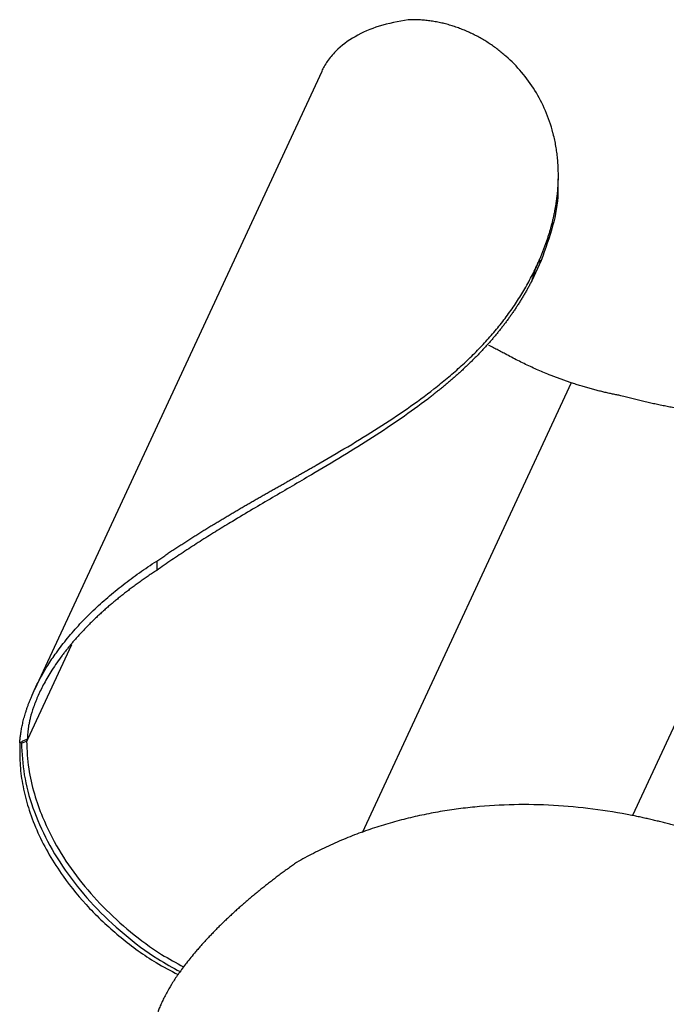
# Paper-space layout '_Isométrica' of a CAD drawing. Header units: millimetres. Extents: x -182 to 352, y -117 to 224.
# Tile 2 of 5: x -182 to -74, y -2 to 163. Entities that reach past the tile are written whole.
import ezdxf

# ---------------------------------------------------------------- set-up
doc = ezdxf.new("R2010")
doc.units = ezdxf.units.MM

psp = doc.layouts.new('_Isométrica')

# ---------------------------------------------------------------- linework, layer by layer
at = {"color": 7, "linetype": 'Continuous', "lineweight": 25}
for p, q in [((-131.67, 153.87), (-179.67, 50.47)), ((-92.11, 135.68), (-92.11, 136.51)), ((-94.98, 122.26), (-96.57, 118.84)), ((-89.98, 101.81), (-124.92, 26.53)), ((-159.25, 71.97), (-159.25, 70.42)), ((-182.13, 41.59), (-182.14, 40.78)), ((-181.85, 41.55), (-182.13, 41.59)), ((-181.85, 41.55), (-181, 41.84)), ((-180.84, 42.17), (-181, 41.84))]:
    psp.add_line(p, q, dxfattribs=at)
at = {"color": 8, "linetype": 'Continuous', "lineweight": 25}
for p, q in [((-49, 95.62), (-79.72, 29.43)), ((-173.5, 57.98), (-180.84, 42.17))]:
    psp.add_line(p, q, dxfattribs=at)
at = {"color": 7, "linetype": 'Continuous', "lineweight": 25}
for points, knots in [([(-117.23, 162.5), (-118.88, 162.19), (-122.1, 161.58), (-126.18, 159.8), (-128.71, 157.94), (-130.09, 156.41), (-130.73, 155.57), (-131.24, 154.73), (-131.54, 154.17), (-131.67, 153.87), (-131.67, 153.87)], [0, 0, 0, 0, 0.2611336, 0.5107989, 0.753233, 0.8223294, 0.8862242, 0.9448814, 0.9981986, 1, 1, 1, 1]), ([(-95.73, 121.35), (-95.64, 121.55), (-95.46, 121.95), (-95.19, 122.55), (-94.94, 123.15), (-94.7, 123.75), (-94.47, 124.35), (-94.25, 124.94), (-94.04, 125.53), (-93.84, 126.12), (-93.65, 126.71), (-93.48, 127.29), (-93.31, 127.88), (-93.16, 128.46), (-93.01, 129.04), (-92.88, 129.61), (-92.76, 130.19), (-92.65, 130.76), (-92.55, 131.33), (-92.46, 131.9), (-92.38, 132.46), (-92.31, 133.02), (-92.25, 133.58), (-92.2, 134.14), (-92.16, 134.69), (-92.14, 135.25), (-92.12, 135.79), (-92.11, 136.34), (-92.11, 136.88), (-92.13, 137.42), (-92.15, 137.96), (-92.18, 138.49), (-92.22, 139.02), (-92.27, 139.55), (-92.33, 140.07), (-92.41, 140.59), (-92.49, 141.1), (-92.57, 141.61), (-92.67, 142.12), (-92.78, 142.62), (-92.9, 143.12), (-93.3, 144.71), (-94.19, 147.3), (-95.95, 150.7), (-98.17, 153.77), (-100.14, 155.78), (-101.54, 156.97), (-102.23, 157.52), (-102.94, 158.05), (-103.68, 158.55), (-104.43, 159.02), (-105.19, 159.47), (-105.97, 159.89), (-106.77, 160.29), (-107.59, 160.65), (-108.41, 160.98), (-109.25, 161.29), (-110.1, 161.56), (-110.96, 161.8), (-111.83, 162.01), (-112.72, 162.18), (-113.61, 162.32), (-114.5, 162.42), (-115.41, 162.49), (-116.32, 162.52), (-116.92, 162.5), (-117.23, 162.5)], [0, 0, 0, 0, 0.010992, 0.021922, 0.03279, 0.043599, 0.054349, 0.065041, 0.075675, 0.086254, 0.096777, 0.107246, 0.117661, 0.128025, 0.138337, 0.148599, 0.158812, 0.168977, 0.179094, 0.189165, 0.19919, 0.209172, 0.21911, 0.229005, 0.238859, 0.248672, 0.258446, 0.268181, 0.277878, 0.287538, 0.297161, 0.30675, 0.316304, 0.325824, 0.335312, 0.344767, 0.354192, 0.363585, 0.372949, 0.382284, 0.391591, 0.40087, 0.471445, 0.540873, 0.609438, 0.677385, 0.693389, 0.709388, 0.725386, 0.741385, 0.757388, 0.773397, 0.789415, 0.805445, 0.821489, 0.83755, 0.853632, 0.869738, 0.885872, 0.902039, 0.918243, 0.934488, 0.95078, 0.967125, 0.98353, 1, 1, 1, 1]), ([(-92.23, 135.68), (-92.2, 134.97), (-92.1, 132.44), (-92.93, 127.9), (-94.29, 124.17), (-94.98, 122.26)], [0, 0, 0, 0, 0.160659, 0.569693, 1, 1, 1, 1]), ([(-94.98, 122.26), (-94.99, 122.25), (-95.02, 122.25), (-95.07, 122.23), (-95.11, 122.21), (-95.17, 122.18), (-95.25, 122.11), (-95.35, 122.01), (-95.44, 121.88), (-95.54, 121.73), (-95.64, 121.56), (-95.7, 121.42), (-95.73, 121.35)], [0, 0, 0, 0, 0.0689075, 0.1363867, 0.2024999, 0.2673128, 0.3965919, 0.5238818, 0.6457476, 0.7652379, 0.883072, 1, 1, 1, 1]), ([(-159.25, 71.97), (-159.02, 72.12), (-158.58, 72.43), (-157.91, 72.88), (-157.25, 73.34), (-156.58, 73.78), (-155.9, 74.23), (-155.23, 74.67), (-154.56, 75.1), (-153.89, 75.54), (-153.21, 75.96), (-152.54, 76.39), (-151.86, 76.81), (-151.19, 77.23), (-150.51, 77.64), (-149.84, 78.05), (-149.16, 78.46), (-148.49, 78.87), (-147.81, 79.27), (-147.14, 79.67), (-146.46, 80.07), (-145.79, 80.46), (-145.12, 80.86), (-144.45, 81.25), (-143.78, 81.63), (-143.11, 82.02), (-142.44, 82.4), (-141.77, 82.79), (-141.1, 83.17), (-140.44, 83.55), (-139.78, 83.92), (-139.12, 84.3), (-138.46, 84.67), (-137.8, 85.05), (-137.14, 85.42), (-136.49, 85.79), (-135.84, 86.16), (-135.19, 86.53), (-134.54, 86.9), (-133.9, 87.27), (-133.26, 87.63), (-131.02, 88.92), (-127.25, 91.12), (-122.15, 94.25), (-117.32, 97.46), (-113.94, 99.94), (-111.78, 101.66), (-110.69, 102.55), (-109.63, 103.46), (-108.58, 104.39), (-107.57, 105.32), (-106.58, 106.27), (-105.61, 107.24), (-104.68, 108.22), (-103.77, 109.21), (-102.89, 110.23), (-102.03, 111.25), (-101.21, 112.3), (-100.42, 113.37), (-99.65, 114.45), (-98.92, 115.55), (-98.22, 116.67), (-97.55, 117.81), (-96.91, 118.97), (-96.3, 120.15), (-95.92, 120.95), (-95.73, 121.35)], [0, 0, 0, 0, 0.008241, 0.016464, 0.024671, 0.032863, 0.04104, 0.049203, 0.057353, 0.065491, 0.073616, 0.081731, 0.089836, 0.09793, 0.106016, 0.114093, 0.122162, 0.130223, 0.138278, 0.146326, 0.154368, 0.162404, 0.170436, 0.178462, 0.186485, 0.194503, 0.202518, 0.21053, 0.218539, 0.226546, 0.23455, 0.242553, 0.250554, 0.258554, 0.266553, 0.274551, 0.282549, 0.290548, 0.298546, 0.306546, 0.314546, 0.322548, 0.390579, 0.459232, 0.528753, 0.599426, 0.617997, 0.636681, 0.655484, 0.674413, 0.693473, 0.71267, 0.732013, 0.751507, 0.771159, 0.790978, 0.810971, 0.831144, 0.851507, 0.872066, 0.892831, 0.913808, 0.935006, 0.956432, 0.978094, 1, 1, 1, 1]), ([(-95.73, 121.35), (-95.75, 121.31), (-95.79, 121.22), (-95.85, 121.09), (-95.91, 120.94), (-95.97, 120.79), (-96.02, 120.63), (-96.08, 120.47), (-96.14, 120.29), (-96.2, 120.11), (-96.26, 119.92), (-96.32, 119.72), (-96.38, 119.51), (-96.44, 119.29), (-96.51, 119.07), (-96.55, 118.92), (-96.57, 118.84)], [0, 0, 0, 0, 0.067493, 0.135059, 0.202839, 0.270972, 0.339596, 0.408843, 0.478846, 0.54973, 0.621617, 0.694624, 0.768863, 0.844439, 0.921453, 1, 1, 1, 1]), ([(-96.57, 118.84), (-96.67, 118.65), (-96.86, 118.26), (-97.17, 117.69), (-97.49, 117.12), (-97.81, 116.56), (-98.14, 116.01), (-98.48, 115.45), (-98.83, 114.9), (-99.18, 114.36), (-99.54, 113.82), (-99.9, 113.29), (-100.28, 112.76), (-100.66, 112.23), (-101.05, 111.71), (-101.44, 111.2), (-101.84, 110.68), (-102.25, 110.18), (-102.67, 109.67), (-103.09, 109.17), (-103.52, 108.68), (-103.96, 108.19), (-104.4, 107.7), (-104.85, 107.21), (-105.3, 106.73), (-105.76, 106.26), (-106.23, 105.78), (-106.71, 105.32), (-107.19, 104.85), (-107.67, 104.39), (-108.16, 103.93), (-108.66, 103.47), (-109.17, 103.02), (-109.68, 102.57), (-110.19, 102.13), (-110.71, 101.68), (-111.24, 101.24), (-111.77, 100.8), (-112.3, 100.37), (-112.85, 99.94), (-113.39, 99.51), (-115.18, 98.12), (-118.33, 95.83), (-123.11, 92.66), (-128.13, 89.54), (-132.67, 86.83), (-136.61, 84.52), (-139.89, 82.6), (-143.22, 80.64), (-145.88, 79.05), (-147.85, 77.85), (-149.13, 77.07), (-150.4, 76.28), (-151.68, 75.48), (-152.95, 74.67), (-154.22, 73.84), (-155.48, 73.01), (-156.74, 72.16), (-158, 71.3), (-158.83, 70.71), (-159.25, 70.42)], [0, 0, 0, 0, 0.0109139, 0.0217669, 0.0325598, 0.0432936, 0.0539693, 0.0645877, 0.0751499, 0.0856566, 0.096109, 0.1065079, 0.1168542, 0.127149, 0.1373931, 0.1475875, 0.1577331, 0.1678308, 0.1778816, 0.1878863, 0.1978459, 0.2077612, 0.2176331, 0.2274624, 0.2372501, 0.246997, 0.2567038, 0.2663715, 0.2760007, 0.2855924, 0.2951472, 0.304666, 0.3141495, 0.3235984, 0.3330134, 0.3423954, 0.351745, 0.3610629, 0.3703498, 0.3796064, 0.3888334, 0.3980315, 0.4687528, 0.5385133, 0.6075883, 0.676226, 0.7172528, 0.7584479, 0.7998602, 0.841544, 0.8572845, 0.8730384, 0.8888088, 0.9045993, 0.9204138, 0.9362563, 0.9521314, 0.9680438, 0.9839984, 1, 1, 1, 1]), ([(-101, 106.62), (-101.12, 106.69), (-101.38, 106.83), (-101.77, 107.03), (-102.16, 107.24), (-102.55, 107.44), (-102.95, 107.64), (-103.35, 107.85), (-103.61, 107.98), (-103.75, 108.05)], [0, 0, 0, 0, 0.141412, 0.283193, 0.42541, 0.568131, 0.711425, 0.855358, 1, 1, 1, 1]), ([(-89.98, 101.81), (-90.19, 101.87), (-90.59, 102.01), (-91.2, 102.22), (-91.81, 102.44), (-92.42, 102.66), (-93.02, 102.89), (-93.78, 103.19), (-94.69, 103.56), (-95.75, 104.02), (-96.8, 104.5), (-97.85, 105), (-98.9, 105.52), (-99.95, 106.06), (-100.65, 106.43), (-101, 106.62)], [0, 0, 0, 0, 0.055278, 0.11041, 0.165402, 0.220264, 0.275008, 0.329646, 0.425422, 0.521008, 0.616509, 0.712046, 0.807749, 0.903719, 1, 1, 1, 1]), ([(-81.65, 99.63), (-81.89, 99.68), (-82.35, 99.76), (-83.06, 99.91), (-83.78, 100.06), (-84.51, 100.23), (-85.25, 100.41), (-86.01, 100.61), (-86.78, 100.82), (-87.56, 101.04), (-88.36, 101.28), (-89.17, 101.53), (-89.71, 101.71), (-89.98, 101.81)], [0, 0, 0, 0, 0.082375, 0.166387, 0.252056, 0.339404, 0.428453, 0.519229, 0.611757, 0.706067, 0.802189, 0.900155, 1, 1, 1, 1]), ([(-49, 95.62), (-49.32, 95.62), (-49.96, 95.61), (-50.92, 95.61), (-51.88, 95.62), (-52.84, 95.63), (-53.8, 95.65), (-54.76, 95.68), (-55.71, 95.71), (-56.66, 95.76), (-57.61, 95.8), (-58.56, 95.86), (-59.51, 95.92), (-60.45, 95.99), (-61.39, 96.07), (-62.33, 96.16), (-63.27, 96.25), (-64.21, 96.35), (-65.14, 96.45), (-66.08, 96.57), (-67.01, 96.69), (-67.94, 96.82), (-68.86, 96.95), (-69.79, 97.09), (-70.71, 97.24), (-71.63, 97.4), (-72.55, 97.56), (-73.47, 97.74), (-74.39, 97.92), (-75.3, 98.1), (-76.21, 98.3), (-77.13, 98.5), (-78.03, 98.71), (-78.94, 98.93), (-79.85, 99.15), (-80.75, 99.39), (-81.35, 99.55), (-81.65, 99.63)], [0, 0, 0, 0, 0.032257, 0.06427, 0.09604, 0.12757, 0.158861, 0.189915, 0.220735, 0.251323, 0.281681, 0.311812, 0.341719, 0.371403, 0.400867, 0.430115, 0.45915, 0.487973, 0.516589, 0.545, 0.573209, 0.60122, 0.629036, 0.65666, 0.684095, 0.711345, 0.738414, 0.765304, 0.79202, 0.818567, 0.844947, 0.871167, 0.897229, 0.923138, 0.9489, 0.974519, 1, 1, 1, 1]), ([(-182.13, 41.6), (-182.12, 41.69), (-182.11, 41.89), (-182.08, 42.21), (-182.05, 42.53), (-182.01, 42.88), (-181.95, 43.24), (-181.89, 43.61), (-181.82, 44), (-181.74, 44.41), (-181.65, 44.82), (-181.54, 45.25), (-181.43, 45.7), (-181.3, 46.15), (-181.16, 46.62), (-181.01, 47.1), (-180.84, 47.6), (-180.66, 48.1), (-180.46, 48.61), (-180.11, 49.5), (-179.51, 50.83), (-178.59, 52.64), (-177.43, 54.62), (-176.23, 56.39), (-175.11, 57.9), (-174.14, 59.11), (-173.13, 60.3), (-172.07, 61.47), (-170.98, 62.61), (-169.84, 63.73), (-168.66, 64.83), (-167.44, 65.91), (-166.17, 66.97), (-164.87, 68.01), (-163.52, 69.03), (-162.14, 70.03), (-160.71, 71.02), (-159.74, 71.65), (-159.25, 71.97)], [0, 0, 0, 0, 0.008449, 0.017311, 0.026576, 0.036236, 0.046284, 0.056712, 0.067514, 0.078684, 0.090217, 0.102111, 0.114363, 0.12697, 0.13993, 0.153237, 0.166887, 0.180877, 0.195205, 0.20987, 0.255635, 0.307917, 0.366518, 0.431342, 0.470306, 0.509364, 0.548573, 0.587975, 0.627607, 0.667506, 0.707704, 0.748234, 0.789128, 0.830412, 0.872115, 0.914263, 0.956884, 1, 1, 1, 1]), ([(-159.25, 70.42), (-159.49, 70.26), (-159.96, 69.95), (-160.66, 69.48), (-161.35, 69.01), (-162.02, 68.53), (-162.69, 68.05), (-163.34, 67.57), (-163.98, 67.09), (-164.6, 66.6), (-165.22, 66.12), (-165.82, 65.63), (-166.41, 65.14), (-166.99, 64.66), (-167.56, 64.17), (-168.11, 63.67), (-168.66, 63.18), (-169.19, 62.69), (-169.71, 62.19), (-170.22, 61.7), (-170.71, 61.2), (-171.2, 60.7), (-171.67, 60.2), (-172.13, 59.7), (-172.59, 59.2), (-173.03, 58.7), (-173.46, 58.2), (-173.87, 57.7), (-174.28, 57.19), (-174.68, 56.69), (-175.54, 55.56), (-176.72, 53.86), (-178.04, 51.63), (-179.07, 49.54), (-179.84, 47.61), (-180.29, 46.12), (-180.53, 45.1), (-180.65, 44.48), (-180.74, 43.88), (-180.8, 43.29), (-180.84, 42.72), (-180.84, 42.35), (-180.84, 42.17)], [0, 0, 0, 0, 0.022367, 0.044502, 0.06641, 0.088092, 0.109553, 0.130795, 0.151822, 0.172637, 0.193243, 0.213642, 0.233838, 0.253833, 0.27363, 0.293233, 0.312644, 0.331866, 0.350902, 0.369755, 0.388429, 0.406926, 0.425249, 0.443401, 0.461385, 0.479205, 0.496863, 0.514363, 0.531708, 0.548903, 0.56595, 0.646237, 0.716829, 0.77764, 0.837834, 0.891401, 0.910517, 0.929204, 0.947485, 0.965375, 0.98288, 1, 1, 1, 1]), ([(-180.84, 42.17), (-180.94, 42.14), (-181.12, 42.06), (-181.39, 41.95), (-181.65, 41.84), (-181.89, 41.72), (-182.05, 41.64), (-182.13, 41.6)], [0, 0, 0, 0, 0.20841, 0.412438, 0.612257, 0.808047, 1, 1, 1, 1]), ([(-181.85, 41.55), (-181.76, 39.79), (-181.57, 36.2), (-180.05, 30.66), (-177.61, 25.06), (-174.18, 19.55), (-169.88, 14.32), (-164.81, 9.56), (-159.92, 5.83), (-156.59, 4.01), (-155.33, 3.33)], [0, 0, 0, 0, 0.121781, 0.248049, 0.37844, 0.512074, 0.6477, 0.783781, 0.918798, 1, 1, 1, 1]), ([(-181, 41.84), (-180.93, 40.31), (-180.8, 37.4), (-179.79, 33.14), (-178.2, 28.59), (-175.77, 23.75), (-172.34, 18.72), (-168.29, 14.11), (-163.66, 9.9), (-159.13, 6.5), (-155.99, 4.8), (-154.75, 4.12)], [0, 0, 0, 0, 0.1068586, 0.203914, 0.2950356, 0.4246046, 0.5491798, 0.6715524, 0.7939714, 0.9186869, 1, 1, 1, 1]), ([(-182.14, 40.78), (-182.14, 39.64), (-182.12, 37.35), (-181.56, 33.83), (-180.59, 30.22), (-179.16, 26.54), (-177.26, 22.84), (-174.49, 18.55), (-170.6, 13.8), (-165.32, 8.97), (-160.31, 5.25), (-156.91, 3.49), (-155.67, 2.85)], [0, 0, 0, 0, 0.079672, 0.159654, 0.240806, 0.327595, 0.414682, 0.50301, 0.642342, 0.782168, 0.920547, 1, 1, 1, 1]), ([(-47.35, 17.1), (-47.61, 17.24), (-48.12, 17.54), (-48.89, 17.97), (-49.66, 18.4), (-50.44, 18.82), (-51.21, 19.23), (-51.99, 19.64), (-52.78, 20.04), (-53.56, 20.43), (-54.35, 20.82), (-55.14, 21.2), (-55.94, 21.57), (-56.73, 21.94), (-57.53, 22.3), (-58.33, 22.65), (-59.13, 23), (-59.94, 23.34), (-60.74, 23.68), (-61.55, 24), (-62.37, 24.32), (-63.18, 24.64), (-64, 24.95), (-64.81, 25.25), (-65.63, 25.54), (-66.45, 25.83), (-67.28, 26.1), (-68.1, 26.38), (-68.93, 26.64), (-69.76, 26.9), (-70.59, 27.15), (-71.42, 27.4), (-72.26, 27.64), (-73.09, 27.87), (-73.93, 28.09), (-74.77, 28.31), (-75.61, 28.51), (-76.45, 28.72), (-77.29, 28.91), (-78.13, 29.1), (-78.98, 29.28), (-81.68, 29.83), (-86.3, 30.59), (-92.89, 31.2), (-99.5, 31.32), (-104.42, 31.04), (-107.63, 30.69), (-109.17, 30.5), (-110.71, 30.27), (-112.25, 30.02), (-113.78, 29.73), (-115.31, 29.42), (-116.83, 29.07), (-118.35, 28.69), (-119.86, 28.28), (-121.36, 27.84), (-122.86, 27.37), (-124.34, 26.86), (-125.82, 26.32), (-127.29, 25.75), (-128.75, 25.14), (-130.2, 24.5), (-131.63, 23.82), (-133.06, 23.11), (-134.47, 22.37), (-135.4, 21.84), (-135.86, 21.58)], [0, 0, 0, 0, 0.010992, 0.021922, 0.03279, 0.043599, 0.054349, 0.065041, 0.075675, 0.086254, 0.096777, 0.107246, 0.117661, 0.128025, 0.138337, 0.148599, 0.158812, 0.168977, 0.179094, 0.189165, 0.19919, 0.209172, 0.21911, 0.229005, 0.238859, 0.248672, 0.258446, 0.268181, 0.277878, 0.287538, 0.297161, 0.30675, 0.316304, 0.325824, 0.335312, 0.344767, 0.354192, 0.363585, 0.372949, 0.382284, 0.391591, 0.40087, 0.471445, 0.540873, 0.609438, 0.677385, 0.693389, 0.709388, 0.725386, 0.741385, 0.757388, 0.773397, 0.789415, 0.805445, 0.821489, 0.83755, 0.853632, 0.869738, 0.885872, 0.902039, 0.918243, 0.934488, 0.95078, 0.967125, 0.98353, 1, 1, 1, 1]), ([(-135.86, 21.58), (-136.09, 21.42), (-136.55, 21.09), (-137.24, 20.6), (-137.92, 20.1), (-138.59, 19.6), (-139.26, 19.1), (-139.91, 18.6), (-140.56, 18.1), (-141.2, 17.6), (-141.83, 17.09), (-142.45, 16.59), (-143.07, 16.08), (-143.68, 15.57), (-144.28, 15.06), (-144.87, 14.54), (-145.45, 14.03), (-146.03, 13.51), (-146.59, 13), (-147.15, 12.48), (-147.7, 11.95), (-148.25, 11.43), (-148.78, 10.91), (-149.3, 10.38), (-149.82, 9.85), (-150.33, 9.32), (-150.83, 8.79), (-151.32, 8.26), (-151.81, 7.72), (-152.28, 7.18), (-153.12, 6.2), (-154.24, 4.83), (-155.52, 3.11), (-156.56, 1.56), (-157.31, 0.31), (-157.85, -0.69), (-158.24, -1.47), (-158.58, -2.22), (-158.88, -2.95), (-159.13, -3.64), (-159.33, -4.29), (-159.5, -4.92), (-159.62, -5.51), (-159.71, -6.06), (-159.74, -6.42), (-159.76, -6.59)], [0, 0, 0, 0, 0.020812, 0.041507, 0.062086, 0.082554, 0.102912, 0.123164, 0.143312, 0.16336, 0.183309, 0.203165, 0.222929, 0.242604, 0.262194, 0.281703, 0.301132, 0.320487, 0.339771, 0.358986, 0.378138, 0.397229, 0.416264, 0.435247, 0.454182, 0.473073, 0.491925, 0.510742, 0.529532, 0.548299, 0.567052, 0.631413, 0.689654, 0.741684, 0.787312, 0.813888, 0.83934, 0.863655, 0.886809, 0.908778, 0.929547, 0.949093, 0.967381, 0.984366, 1, 1, 1, 1])]:
    psp.add_open_spline(points, degree=3, knots=knots, dxfattribs=at)

doc.saveas('drawing.dxf')
